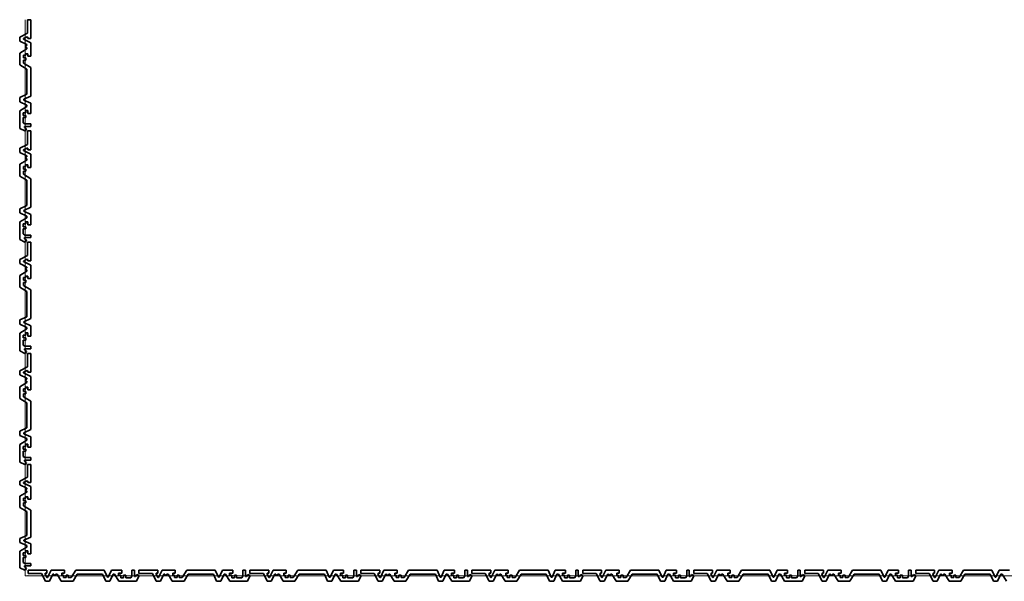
# Model space of a CAD drawing. Header units: metres. Extents: x -177922 to 5550634, y -507967 to 368279.
# Tile 32 of 125: x 3676188 to 3679741, y -83084 to -81058. Entities that reach past the tile are written whole.
import ezdxf

# ---------------------------------------------------------------- set-up
doc = ezdxf.new("R2010")
doc.units = ezdxf.units.M
doc.header["$LTSCALE"] = 0.05
doc.header["$PDSIZE"] = 0.8
doc.layers.add('A_1_Fassaden', color=7, linetype='Continuous')

msp = doc.modelspace()

# ---------------------------------------------------------------- linework, layer by layer
at = {"layer": 'A_1_Fassaden', "color": 45, "linetype": 'Continuous', "lineweight": 18}
for p, q in [((3676208.496, -81458.881), (3676208.496, -81057.619)), ((3676208.496, -81458.881), (3676208.496, -81057.619)), ((3676208.496, -81860.142), (3676208.496, -81458.881)), ((3676208.496, -81860.142), (3676208.496, -81458.881)), ((3676208.496, -82261.403), (3676208.496, -81860.142)), ((3676208.496, -82261.403), (3676208.496, -81860.142)), ((3676208.496, -82662.664), (3676208.496, -82261.403)), ((3676208.496, -82662.664), (3676208.496, -82261.403)), ((3676208.496, -83063.926), (3676208.496, -82662.664)), ((3676208.496, -83063.926), (3676208.496, -82662.664)), ((3676218.496, -83063.926), (3676208.496, -83063.926)), ((3676218.496, -83063.926), (3676208.496, -83063.926)), ((3676618.86, -83063.926), (3676218.496, -83063.926)), ((3676618.86, -83063.926), (3676218.496, -83063.926)), ((3677019.224, -83063.926), (3676618.86, -83063.926)), ((3677019.224, -83063.926), (3676618.86, -83063.926)), ((3677419.587, -83063.926), (3677019.224, -83063.926)), ((3677419.587, -83063.926), (3677019.224, -83063.926)), ((3677819.951, -83063.926), (3677419.587, -83063.926)), ((3677819.951, -83063.926), (3677419.587, -83063.926)), ((3678220.315, -83063.926), (3677819.951, -83063.926)), ((3678220.315, -83063.926), (3677819.951, -83063.926)), ((3678620.678, -83063.926), (3678220.315, -83063.926)), ((3678620.678, -83063.926), (3678220.315, -83063.926)), ((3679021.042, -83063.926), (3678620.678, -83063.926)), ((3679021.042, -83063.926), (3678620.678, -83063.926)), ((3679421.405, -83063.926), (3679021.042, -83063.926)), ((3679421.405, -83063.926), (3679021.042, -83063.926)), ((3679821.769, -83063.926), (3679421.405, -83063.926)), ((3679821.769, -83063.926), (3679421.405, -83063.926))]:
    msp.add_line(p, q, dxfattribs=at)
at = {"layer": 'A_1_Fassaden', "color": 7, "linetype": 'Continuous', "lineweight": 35}
for p, q in [((3676216.831, -81057.619), (3676216.831, -81106.127)), ((3676228.496, -81057.619), (3676216.831, -81057.619)), ((3676228.496, -81057.619), (3676228.496, -81125.679)), ((3676216.831, -81106.127), (3676188.496, -81120.284)), ((3676188.496, -81120.284), (3676188.496, -81134.975)), ((3676188.496, -81134.975), (3676213.807, -81147.62)), ((3676215.664, -81119.409), (3676202.392, -81126.04)), ((3676202.392, -81126.04), (3676202.392, -81128.041)), ((3676202.392, -81128.041), (3676228.496, -81141.084)), ((3676215.664, -81119.409), (3676217.591, -81120.214)), ((3676217.591, -81120.214), (3676217.591, -81125.679)), ((3676228.496, -81125.679), (3676217.591, -81125.679)), ((3676228.496, -81141.084), (3676228.496, -81189.052)), ((3676213.807, -81162.755), (3676188.496, -81178.126)), ((3676213.807, -81150.698), (3676209.666, -81152.473)), ((3676209.666, -81152.473), (3676209.666, -81156.424)), ((3676209.666, -81156.424), (3676213.807, -81158.2)), ((3676213.807, -81147.62), (3676213.807, -81150.698)), ((3676213.807, -81158.2), (3676213.807, -81162.755)), ((3676188.496, -81178.126), (3676188.496, -81220.495)), ((3676202.179, -81185.609), (3676202.179, -81195.394)), ((3676210.952, -81185.609), (3676202.179, -81185.609)), ((3676210.952, -81195.394), (3676202.179, -81195.394)), ((3676202.179, -81203.284), (3676202.179, -81214.287)), ((3676210.952, -81203.284), (3676202.179, -81203.284)), ((3676210.952, -81180.226), (3676210.952, -81185.609)), ((3676218.296, -81180.226), (3676210.952, -81180.226)), ((3676210.952, -81195.394), (3676210.952, -81203.284)), ((3676218.296, -81180.226), (3676218.296, -81189.052)), ((3676228.496, -81189.052), (3676218.296, -81189.052)), ((3676188.496, -81220.495), (3676213.807, -81235.866)), ((3676202.179, -81214.287), (3676228.496, -81230.269)), ((3676213.807, -81235.866), (3676213.807, -81326.848)), ((3676228.496, -81230.269), (3676228.496, -81332.987)), ((3676213.807, -81326.848), (3676188.496, -81338.561)), ((3676188.496, -81338.561), (3676188.496, -81353.726)), ((3676188.496, -81353.726), (3676213.807, -81365.439)), ((3676228.496, -81332.987), (3676203.186, -81344.701)), ((3676203.186, -81344.701), (3676203.186, -81347.589)), ((3676203.186, -81347.589), (3676228.496, -81359.302)), ((3676213.807, -81370.751), (3676188.496, -81385.949)), ((3676188.496, -81385.949), (3676188.496, -81449.952)), ((3676211.003, -81385.318), (3676211.003, -81393.194)), ((3676217.871, -81385.318), (3676211.003, -81385.318)), ((3676213.807, -81365.439), (3676213.807, -81370.751)), ((3676217.871, -81385.318), (3676217.871, -81396.49)), ((3676228.496, -81359.302), (3676228.496, -81396.49)), ((3676201.361, -81393.194), (3676201.361, -81403.251)), ((3676211.003, -81393.194), (3676201.361, -81393.194)), ((3676211.003, -81403.251), (3676201.361, -81403.251)), ((3676201.361, -81410.91), (3676201.361, -81429.244)), ((3676211.003, -81410.91), (3676201.361, -81410.91)), ((3676211.003, -81403.251), (3676211.003, -81410.91)), ((3676228.496, -81396.49), (3676217.871, -81396.49)), ((3676188.496, -81449.952), (3676206.478, -81458.881)), ((3676201.361, -81429.244), (3676206.718, -81433.302)), ((3676205.805, -81442.619), (3676205.805, -81446.528)), ((3676228.496, -81442.619), (3676205.805, -81442.619)), ((3676205.805, -81446.528), (3676213.476, -81451.171)), ((3676209.538, -81458.881), (3676206.478, -81458.881)), ((3676228.496, -81433.302), (3676206.718, -81433.302)), ((3676213.476, -81451.171), (3676209.538, -81458.881)), ((3676216.831, -81458.881), (3676216.831, -81507.388)), ((3676228.496, -81458.881), (3676216.831, -81458.881)), ((3676228.496, -81433.302), (3676228.496, -81442.619)), ((3676228.496, -81458.881), (3676228.496, -81526.94)), ((3676216.831, -81507.388), (3676188.496, -81521.545)), ((3676188.496, -81521.545), (3676188.496, -81536.236)), ((3676215.664, -81520.67), (3676202.392, -81527.302)), ((3676202.392, -81527.302), (3676202.392, -81529.302)), ((3676202.392, -81529.302), (3676228.496, -81542.345)), ((3676215.664, -81520.67), (3676217.591, -81521.475)), ((3676217.591, -81521.475), (3676217.591, -81526.94)), ((3676228.496, -81526.94), (3676217.591, -81526.94)), ((3676188.496, -81536.236), (3676213.807, -81548.882)), ((3676213.807, -81564.016), (3676188.496, -81579.387)), ((3676213.807, -81551.959), (3676209.666, -81553.734)), ((3676209.666, -81553.734), (3676209.666, -81557.685)), ((3676209.666, -81557.685), (3676213.807, -81559.461)), ((3676213.807, -81548.882), (3676213.807, -81551.959)), ((3676213.807, -81559.461), (3676213.807, -81564.016)), ((3676228.496, -81542.345), (3676228.496, -81590.313)), ((3676188.496, -81579.387), (3676188.496, -81621.756)), ((3676202.179, -81586.87), (3676202.179, -81596.656)), ((3676210.952, -81586.87), (3676202.179, -81586.87)), ((3676210.952, -81596.656), (3676202.179, -81596.656)), ((3676210.952, -81581.487), (3676210.952, -81586.87)), ((3676218.296, -81581.487), (3676210.952, -81581.487)), ((3676210.952, -81596.656), (3676210.952, -81604.545)), ((3676218.296, -81581.487), (3676218.296, -81590.313)), ((3676228.496, -81590.313), (3676218.296, -81590.313)), ((3676188.496, -81621.756), (3676213.807, -81637.127)), ((3676202.179, -81604.545), (3676202.179, -81615.548)), ((3676210.952, -81604.545), (3676202.179, -81604.545)), ((3676202.179, -81615.548), (3676228.496, -81631.53)), ((3676213.807, -81637.127), (3676213.807, -81728.109)), ((3676228.496, -81631.53), (3676228.496, -81734.249)), ((3676213.807, -81728.109), (3676188.496, -81739.822)), ((3676188.496, -81739.822), (3676188.496, -81754.987)), ((3676228.496, -81734.249), (3676203.186, -81745.962)), ((3676188.496, -81754.987), (3676213.807, -81766.7)), ((3676213.807, -81772.013), (3676188.496, -81787.211)), ((3676203.186, -81745.962), (3676203.186, -81748.85)), ((3676203.186, -81748.85), (3676228.496, -81760.564)), ((3676213.807, -81766.7), (3676213.807, -81772.013)), ((3676228.496, -81760.564), (3676228.496, -81797.751)), ((3676188.496, -81787.211), (3676188.496, -81851.213)), ((3676201.361, -81794.455), (3676201.361, -81804.513)), ((3676211.003, -81794.455), (3676201.361, -81794.455)), ((3676211.003, -81804.513), (3676201.361, -81804.513)), ((3676201.361, -81812.171), (3676201.361, -81830.506)), ((3676211.003, -81812.171), (3676201.361, -81812.171)), ((3676211.003, -81786.579), (3676211.003, -81794.455)), ((3676217.871, -81786.579), (3676211.003, -81786.579)), ((3676211.003, -81804.513), (3676211.003, -81812.171)), ((3676217.871, -81786.579), (3676217.871, -81797.751)), ((3676228.496, -81797.751), (3676217.871, -81797.751)), ((3676188.496, -81851.213), (3676206.478, -81860.142)), ((3676201.361, -81830.506), (3676206.718, -81834.564)), ((3676205.805, -81843.881), (3676205.805, -81847.789)), ((3676228.496, -81843.881), (3676205.805, -81843.881)), ((3676205.805, -81847.789), (3676213.476, -81852.433)), ((3676228.496, -81834.564), (3676206.718, -81834.564)), ((3676228.496, -81834.564), (3676228.496, -81843.881)), ((3676209.538, -81860.142), (3676206.478, -81860.142)), ((3676213.476, -81852.433), (3676209.538, -81860.142)), ((3676216.831, -81860.142), (3676216.831, -81908.65)), ((3676228.496, -81860.142), (3676216.831, -81860.142)), ((3676228.496, -81860.142), (3676228.496, -81928.202)), ((3676216.831, -81908.65), (3676188.496, -81922.806)), ((3676188.496, -81922.806), (3676188.496, -81937.497)), ((3676215.664, -81921.932), (3676202.392, -81928.563)), ((3676215.664, -81921.932), (3676217.591, -81922.736)), ((3676217.591, -81922.736), (3676217.591, -81928.202)), ((3676188.496, -81937.497), (3676213.807, -81950.143)), ((3676202.392, -81928.563), (3676202.392, -81930.564)), ((3676202.392, -81930.564), (3676228.496, -81943.606)), ((3676213.807, -81953.22), (3676209.666, -81954.996)), ((3676209.666, -81954.996), (3676209.666, -81958.947)), ((3676213.807, -81950.143), (3676213.807, -81953.22)), ((3676228.496, -81928.202), (3676217.591, -81928.202)), ((3676228.496, -81943.606), (3676228.496, -81991.575)), ((3676213.807, -81965.278), (3676188.496, -81980.648)), ((3676188.496, -81980.648), (3676188.496, -82023.017)), ((3676202.179, -81988.131), (3676202.179, -81997.917)), ((3676210.952, -81988.131), (3676202.179, -81988.131)), ((3676209.666, -81958.947), (3676213.807, -81960.722)), ((3676210.952, -81982.748), (3676210.952, -81988.131)), ((3676218.296, -81982.748), (3676210.952, -81982.748)), ((3676213.807, -81960.722), (3676213.807, -81965.278)), ((3676218.296, -81982.748), (3676218.296, -81991.575)), ((3676228.496, -81991.575), (3676218.296, -81991.575)), ((3676188.496, -82023.017), (3676213.807, -82038.388)), ((3676210.952, -81997.917), (3676202.179, -81997.917)), ((3676202.179, -82005.806), (3676202.179, -82016.81)), ((3676210.952, -82005.806), (3676202.179, -82005.806)), ((3676202.179, -82016.81), (3676228.496, -82032.792)), ((3676210.952, -81997.917), (3676210.952, -82005.806)), ((3676213.807, -82038.388), (3676213.807, -82129.37)), ((3676228.496, -82032.792), (3676228.496, -82135.51)), ((3676213.807, -82129.37), (3676188.496, -82141.084)), ((3676228.496, -82135.51), (3676203.186, -82147.223)), ((3676188.496, -82141.084), (3676188.496, -82156.248)), ((3676188.496, -82156.248), (3676213.807, -82167.962)), ((3676203.186, -82147.223), (3676203.186, -82150.111)), ((3676203.186, -82150.111), (3676228.496, -82161.825)), ((3676213.807, -82167.962), (3676213.807, -82173.274)), ((3676228.496, -82161.825), (3676228.496, -82199.012)), ((3676213.807, -82173.274), (3676188.496, -82188.472)), ((3676188.496, -82188.472), (3676188.496, -82252.475)), ((3676201.361, -82195.717), (3676201.361, -82205.774)), ((3676211.003, -82195.717), (3676201.361, -82195.717)), ((3676211.003, -82205.774), (3676201.361, -82205.774)), ((3676211.003, -82187.84), (3676211.003, -82195.717)), ((3676217.871, -82187.84), (3676211.003, -82187.84)), ((3676211.003, -82205.774), (3676211.003, -82213.432)), ((3676217.871, -82187.84), (3676217.871, -82199.012)), ((3676228.496, -82199.012), (3676217.871, -82199.012)), ((3676201.361, -82213.432), (3676201.361, -82231.767)), ((3676211.003, -82213.432), (3676201.361, -82213.432)), ((3676201.361, -82231.767), (3676206.718, -82235.825)), ((3676228.496, -82235.825), (3676206.718, -82235.825)), ((3676228.496, -82235.825), (3676228.496, -82245.142)), ((3676188.496, -82252.475), (3676206.478, -82261.403)), ((3676205.805, -82245.142), (3676205.805, -82249.05)), ((3676228.496, -82245.142), (3676205.805, -82245.142)), ((3676205.805, -82249.05), (3676213.476, -82253.694)), ((3676209.538, -82261.403), (3676206.478, -82261.403)), ((3676213.476, -82253.694), (3676209.538, -82261.403)), ((3676216.831, -82261.403), (3676216.831, -82309.911)), ((3676228.496, -82261.403), (3676216.831, -82261.403)), ((3676228.496, -82261.403), (3676228.496, -82329.463)), ((3676216.831, -82309.911), (3676188.496, -82324.068)), ((3676188.496, -82324.068), (3676188.496, -82338.758)), ((3676188.496, -82338.758), (3676213.807, -82351.404)), ((3676215.664, -82323.193), (3676202.392, -82329.824)), ((3676202.392, -82329.824), (3676202.392, -82331.825)), ((3676202.392, -82331.825), (3676228.496, -82344.868)), ((3676215.664, -82323.193), (3676217.591, -82323.997)), ((3676217.591, -82323.997), (3676217.591, -82329.463)), ((3676228.496, -82329.463), (3676217.591, -82329.463)), ((3676228.496, -82344.868), (3676228.496, -82392.836)), ((3676213.807, -82366.539), (3676188.496, -82381.909)), ((3676188.496, -82381.909), (3676188.496, -82424.279)), ((3676213.807, -82354.481), (3676209.666, -82356.257)), ((3676209.666, -82356.257), (3676209.666, -82360.208)), ((3676209.666, -82360.208), (3676213.807, -82361.983)), ((3676210.952, -82384.01), (3676210.952, -82389.393)), ((3676218.296, -82384.01), (3676210.952, -82384.01)), ((3676213.807, -82351.404), (3676213.807, -82354.481)), ((3676213.807, -82361.983), (3676213.807, -82366.539)), ((3676218.296, -82384.01), (3676218.296, -82392.836)), ((3676202.179, -82389.393), (3676202.179, -82399.178)), ((3676210.952, -82389.393), (3676202.179, -82389.393)), ((3676210.952, -82399.178), (3676202.179, -82399.178)), ((3676202.179, -82407.068), (3676202.179, -82418.071)), ((3676210.952, -82407.068), (3676202.179, -82407.068)), ((3676202.179, -82418.071), (3676228.496, -82434.053)), ((3676210.952, -82399.178), (3676210.952, -82407.068)), ((3676228.496, -82392.836), (3676218.296, -82392.836)), ((3676188.496, -82424.279), (3676213.807, -82439.649)), ((3676213.807, -82439.649), (3676213.807, -82530.631)), ((3676228.496, -82434.053), (3676228.496, -82536.771)), ((3676213.807, -82530.631), (3676188.496, -82542.345)), ((3676188.496, -82542.345), (3676188.496, -82557.51)), ((3676188.496, -82557.51), (3676213.807, -82569.223)), ((3676228.496, -82536.771), (3676203.186, -82548.485)), ((3676203.186, -82548.485), (3676203.186, -82551.373)), ((3676203.186, -82551.373), (3676228.496, -82563.086)), ((3676213.807, -82574.535), (3676188.496, -82589.733)), ((3676188.496, -82589.733), (3676188.496, -82653.736)), ((3676201.361, -82596.978), (3676201.361, -82607.035)), ((3676211.003, -82596.978), (3676201.361, -82596.978)), ((3676211.003, -82589.101), (3676211.003, -82596.978)), ((3676217.871, -82589.101), (3676211.003, -82589.101)), ((3676213.807, -82569.223), (3676213.807, -82574.535)), ((3676217.871, -82589.101), (3676217.871, -82600.274)), ((3676228.496, -82563.086), (3676228.496, -82600.274)), ((3676211.003, -82607.035), (3676201.361, -82607.035)), ((3676201.361, -82614.694), (3676201.361, -82633.028)), ((3676211.003, -82614.694), (3676201.361, -82614.694)), ((3676201.361, -82633.028), (3676206.718, -82637.086)), ((3676211.003, -82607.035), (3676211.003, -82614.694)), ((3676228.496, -82600.274), (3676217.871, -82600.274)), ((3676188.496, -82653.736), (3676206.478, -82662.664)), ((3676205.805, -82646.403), (3676205.805, -82650.312)), ((3676228.496, -82646.403), (3676205.805, -82646.403)), ((3676205.805, -82650.312), (3676213.476, -82654.955)), ((3676209.538, -82662.664), (3676206.478, -82662.664)), ((3676228.496, -82637.086), (3676206.718, -82637.086)), ((3676213.476, -82654.955), (3676209.538, -82662.664)), ((3676216.831, -82662.664), (3676216.831, -82708.754)), ((3676228.496, -82662.664), (3676216.831, -82662.664)), ((3676228.496, -82637.086), (3676228.496, -82646.403)), ((3676228.496, -82662.664), (3676228.496, -82727.332)), ((3676216.831, -82708.754), (3676188.496, -82722.206)), ((3676188.496, -82722.206), (3676188.496, -82736.164)), ((3676188.496, -82736.164), (3676213.807, -82748.18)), ((3676215.664, -82721.375), (3676202.392, -82727.675)), ((3676202.392, -82727.675), (3676202.392, -82729.576)), ((3676202.392, -82729.576), (3676228.496, -82741.969)), ((3676215.664, -82721.375), (3676217.591, -82722.139)), ((3676217.591, -82722.139), (3676217.591, -82727.332)), ((3676228.496, -82727.332), (3676217.591, -82727.332)), ((3676213.807, -82762.56), (3676188.496, -82777.164)), ((3676213.807, -82751.104), (3676209.666, -82752.79)), ((3676209.666, -82752.79), (3676209.666, -82756.545)), ((3676209.666, -82756.545), (3676213.807, -82758.231)), ((3676213.807, -82748.18), (3676213.807, -82751.104)), ((3676213.807, -82758.231), (3676213.807, -82762.56)), ((3676228.496, -82741.969), (3676228.496, -82787.546)), ((3676188.496, -82777.164), (3676188.496, -82817.422)), ((3676202.179, -82784.275), (3676202.179, -82793.572)), ((3676210.952, -82784.275), (3676202.179, -82784.275)), ((3676210.952, -82793.572), (3676202.179, -82793.572)), ((3676202.179, -82801.069), (3676202.179, -82811.523)), ((3676210.952, -82801.069), (3676202.179, -82801.069)), ((3676210.952, -82779.16), (3676210.952, -82784.275)), ((3676218.296, -82779.16), (3676210.952, -82779.16)), ((3676210.952, -82793.572), (3676210.952, -82801.069)), ((3676218.296, -82779.16), (3676218.296, -82787.546)), ((3676228.496, -82787.546), (3676218.296, -82787.546)), ((3676188.496, -82817.422), (3676213.807, -82832.026)), ((3676202.179, -82811.523), (3676228.496, -82826.709)), ((3676213.807, -82832.026), (3676213.807, -82918.474)), ((3676228.496, -82826.709), (3676228.496, -82924.307)), ((3676213.807, -82918.474), (3676188.496, -82929.603)), ((3676188.496, -82929.603), (3676188.496, -82944.012)), ((3676188.496, -82944.012), (3676213.807, -82955.142)), ((3676228.496, -82924.307), (3676203.186, -82935.437)), ((3676203.186, -82935.437), (3676203.186, -82938.181)), ((3676203.186, -82938.181), (3676228.496, -82949.311)), ((3676228.496, -82949.311), (3676228.496, -82984.645)), ((3676213.807, -82960.189), (3676188.496, -82974.63)), ((3676188.496, -82974.63), (3676188.496, -83035.442)), ((3676201.361, -82981.513), (3676201.361, -82991.069)), ((3676211.003, -82981.513), (3676201.361, -82981.513)), ((3676211.003, -82974.029), (3676211.003, -82981.513)), ((3676217.871, -82974.029), (3676211.003, -82974.029)), ((3676213.807, -82955.142), (3676213.807, -82960.189)), ((3676217.871, -82974.029), (3676217.871, -82984.645)), ((3676228.496, -82984.645), (3676217.871, -82984.645)), ((3676211.003, -82991.069), (3676201.361, -82991.069)), ((3676201.361, -82998.346), (3676201.361, -83015.767)), ((3676211.003, -82998.346), (3676201.361, -82998.346)), ((3676201.361, -83015.767), (3676206.718, -83019.622)), ((3676228.496, -83019.622), (3676206.718, -83019.622)), ((3676211.003, -82991.069), (3676211.003, -82998.346)), ((3676228.496, -83019.622), (3676228.496, -83028.475)), ((3676188.496, -83035.442), (3676206.478, -83043.926)), ((3676205.805, -83028.475), (3676205.805, -83032.189)), ((3676228.496, -83028.475), (3676205.805, -83028.475)), ((3676205.805, -83032.189), (3676213.476, -83036.601)), ((3676209.538, -83043.926), (3676206.478, -83043.926)), ((3676213.476, -83036.601), (3676209.538, -83043.926)), ((3676218.496, -83043.926), (3676218.496, -83055.591)), ((3676286.404, -83043.926), (3676218.496, -83043.926)), ((3676266.895, -83055.591), (3676218.496, -83055.591)), ((3676266.895, -83055.591), (3676281.021, -83083.926)), ((3676280.951, -83054.831), (3676280.148, -83056.758)), ((3676280.148, -83056.758), (3676286.764, -83070.03)), ((3676286.404, -83054.831), (3676280.951, -83054.831)), ((3676286.404, -83043.926), (3676286.404, -83054.831)), ((3676301.774, -83043.926), (3676288.761, -83070.03)), ((3676308.296, -83058.615), (3676295.679, -83083.926)), ((3676349.635, -83043.926), (3676301.774, -83043.926)), ((3676311.366, -83058.615), (3676308.296, -83058.615)), ((3676311.366, -83058.615), (3676313.138, -83062.757)), ((3676318.852, -83058.615), (3676317.08, -83062.757)), ((3676323.397, -83058.615), (3676318.852, -83058.615)), ((3676323.397, -83058.615), (3676338.733, -83083.926)), ((3676340.829, -83054.126), (3676340.829, -83061.47)), ((3676349.635, -83054.126), (3676340.829, -83054.126)), ((3676349.635, -83043.926), (3676349.635, -83054.126)), ((3676390.76, -83043.926), (3676374.814, -83070.243)), ((3676396.344, -83058.615), (3676381.008, -83083.926)), ((3676493.248, -83043.926), (3676390.76, -83043.926)), ((3676487.122, -83058.615), (3676396.344, -83058.615)), ((3676487.122, -83058.615), (3676498.81, -83083.926)), ((3676493.248, -83043.926), (3676504.936, -83069.236)), ((3676519.504, -83043.926), (3676507.817, -83069.236)), ((3676525.628, -83058.615), (3676513.94, -83083.926)), ((3676556.609, -83043.926), (3676519.504, -83043.926)), ((3676530.928, -83058.615), (3676525.628, -83058.615)), ((3676530.928, -83058.615), (3676546.092, -83083.926)), ((3676545.462, -83054.551), (3676545.462, -83061.419)), ((3676556.609, -83054.551), (3676545.462, -83054.551)), ((3676556.609, -83043.926), (3676556.609, -83054.551)), ((3676593.339, -83043.926), (3676593.339, -83065.704)), ((3676602.635, -83043.926), (3676593.339, -83043.926)), ((3676602.635, -83043.926), (3676602.635, -83066.617)), ((3676611.168, -83058.946), (3676606.535, -83066.617)), ((3676611.168, -83058.946), (3676618.86, -83062.884)), ((3676618.86, -83043.926), (3676618.86, -83055.591)), ((3676686.767, -83043.926), (3676618.86, -83043.926)), ((3676667.259, -83055.591), (3676618.86, -83055.591)), ((3676667.259, -83055.591), (3676681.384, -83083.926)), ((3676681.314, -83054.831), (3676680.512, -83056.758)), ((3676680.512, -83056.758), (3676687.128, -83070.03)), ((3676686.767, -83054.831), (3676681.314, -83054.831)), ((3676686.767, -83043.926), (3676686.767, -83054.831)), ((3676702.138, -83043.926), (3676689.124, -83070.03)), ((3676708.66, -83058.615), (3676696.042, -83083.926)), ((3676749.999, -83043.926), (3676702.138, -83043.926)), ((3676711.73, -83058.615), (3676708.66, -83058.615)), ((3676711.73, -83058.615), (3676713.501, -83062.757)), ((3676719.215, -83058.615), (3676717.444, -83062.757)), ((3676723.76, -83058.615), (3676719.215, -83058.615)), ((3676723.76, -83058.615), (3676739.097, -83083.926)), ((3676741.192, -83054.126), (3676741.192, -83061.47)), ((3676749.999, -83054.126), (3676741.192, -83054.126)), ((3676749.999, -83043.926), (3676749.999, -83054.126)), ((3676791.124, -83043.926), (3676775.177, -83070.243)), ((3676796.707, -83058.615), (3676781.371, -83083.926)), ((3676893.612, -83043.926), (3676791.124, -83043.926)), ((3676887.486, -83058.615), (3676796.707, -83058.615)), ((3676887.486, -83058.615), (3676899.173, -83083.926)), ((3676893.612, -83043.926), (3676905.299, -83069.236)), ((3676919.868, -83043.926), (3676908.181, -83069.236)), ((3676925.991, -83058.615), (3676914.304, -83083.926)), ((3676956.972, -83043.926), (3676919.868, -83043.926)), ((3676931.291, -83058.615), (3676925.991, -83058.615)), ((3676931.291, -83058.615), (3676946.455, -83083.926)), ((3676945.825, -83054.551), (3676945.825, -83061.419)), ((3676956.972, -83054.551), (3676945.825, -83054.551)), ((3676956.972, -83043.926), (3676956.972, -83054.551)), ((3676993.703, -83043.926), (3676993.703, -83065.704)), ((3677002.999, -83043.926), (3676993.703, -83043.926)), ((3677002.999, -83043.926), (3677002.999, -83066.617)), ((3677011.532, -83058.946), (3677006.898, -83066.617)), ((3677011.532, -83058.946), (3677019.224, -83062.884)), ((3677019.224, -83043.926), (3677019.224, -83055.591)), ((3677087.131, -83043.926), (3677019.224, -83043.926)), ((3677067.623, -83055.591), (3677019.224, -83055.591)), ((3677067.623, -83055.591), (3677081.748, -83083.926)), ((3677081.678, -83054.831), (3677080.875, -83056.758)), ((3677080.875, -83056.758), (3677087.492, -83070.03)), ((3677087.131, -83054.831), (3677081.678, -83054.831)), ((3677087.131, -83043.926), (3677087.131, -83054.831)), ((3677102.501, -83043.926), (3677089.488, -83070.03)), ((3677109.023, -83058.615), (3677096.406, -83083.926)), ((3677150.362, -83043.926), (3677102.501, -83043.926)), ((3677112.094, -83058.615), (3677109.023, -83058.615)), ((3677112.094, -83058.615), (3677113.865, -83062.757)), ((3677119.579, -83058.615), (3677117.807, -83062.757)), ((3677124.124, -83058.615), (3677119.579, -83058.615)), ((3677124.124, -83058.615), (3677139.46, -83083.926)), ((3677141.556, -83054.126), (3677141.556, -83061.47)), ((3677150.362, -83054.126), (3677141.556, -83054.126)), ((3677150.362, -83043.926), (3677150.362, -83054.126)), ((3677191.487, -83043.926), (3677175.541, -83070.243)), ((3677197.071, -83058.615), (3677181.735, -83083.926)), ((3677293.976, -83043.926), (3677191.487, -83043.926)), ((3677287.85, -83058.615), (3677197.071, -83058.615)), ((3677287.85, -83058.615), (3677299.537, -83083.926)), ((3677293.976, -83043.926), (3677305.663, -83069.236)), ((3677320.232, -83043.926), (3677308.545, -83069.236)), ((3677326.355, -83058.615), (3677314.668, -83083.926)), ((3677357.336, -83043.926), (3677320.232, -83043.926)), ((3677331.655, -83058.615), (3677326.355, -83058.615)), ((3677331.655, -83058.615), (3677346.819, -83083.926)), ((3677346.189, -83054.551), (3677346.189, -83061.419)), ((3677357.336, -83054.551), (3677346.189, -83054.551)), ((3677357.336, -83043.926), (3677357.336, -83054.551)), ((3677394.066, -83043.926), (3677394.066, -83065.704)), ((3677403.362, -83043.926), (3677394.066, -83043.926)), ((3677403.362, -83043.926), (3677403.362, -83066.617)), ((3677411.895, -83058.946), (3677407.262, -83066.617)), ((3677411.895, -83058.946), (3677419.587, -83062.884)), ((3677419.587, -83043.926), (3677419.587, -83055.591)), ((3677487.495, -83043.926), (3677419.587, -83043.926)), ((3677467.986, -83055.591), (3677419.587, -83055.591)), ((3677467.986, -83055.591), (3677482.111, -83083.926)), ((3677482.041, -83054.831), (3677481.239, -83056.758)), ((3677481.239, -83056.758), (3677487.855, -83070.03)), ((3677487.495, -83054.831), (3677482.041, -83054.831)), ((3677487.495, -83043.926), (3677487.495, -83054.831)), ((3677502.865, -83043.926), (3677489.852, -83070.03)), ((3677509.387, -83058.615), (3677496.769, -83083.926)), ((3677550.726, -83043.926), (3677502.865, -83043.926)), ((3677512.457, -83058.615), (3677509.387, -83058.615)), ((3677512.457, -83058.615), (3677514.229, -83062.757)), ((3677519.942, -83058.615), (3677518.171, -83062.757)), ((3677524.488, -83058.615), (3677519.942, -83058.615)), ((3677524.488, -83058.615), (3677539.824, -83083.926)), ((3677541.919, -83054.126), (3677541.919, -83061.47)), ((3677550.726, -83054.126), (3677541.919, -83054.126)), ((3677550.726, -83043.926), (3677550.726, -83054.126)), ((3677591.851, -83043.926), (3677575.904, -83070.243)), ((3677597.435, -83058.615), (3677582.098, -83083.926)), ((3677694.339, -83043.926), (3677591.851, -83043.926)), ((3677688.213, -83058.615), (3677597.435, -83058.615)), ((3677688.213, -83058.615), (3677699.9, -83083.926)), ((3677694.339, -83043.926), (3677706.027, -83069.236)), ((3677720.595, -83043.926), (3677708.908, -83069.236)), ((3677726.718, -83058.615), (3677715.031, -83083.926)), ((3677757.7, -83043.926), (3677720.595, -83043.926)), ((3677732.019, -83058.615), (3677726.718, -83058.615)), ((3677732.019, -83058.615), (3677747.183, -83083.926)), ((3677746.552, -83054.551), (3677746.552, -83061.419)), ((3677757.7, -83054.551), (3677746.552, -83054.551)), ((3677757.7, -83043.926), (3677757.7, -83054.551)), ((3677794.43, -83043.926), (3677794.43, -83065.704)), ((3677803.726, -83043.926), (3677794.43, -83043.926)), ((3677803.726, -83043.926), (3677803.726, -83066.617)), ((3677812.259, -83058.946), (3677807.626, -83066.617)), ((3677812.259, -83058.946), (3677819.951, -83062.884)), ((3677819.951, -83043.926), (3677819.951, -83055.591)), ((3677887.858, -83043.926), (3677819.951, -83043.926)), ((3677868.35, -83055.591), (3677819.951, -83055.591)), ((3677868.35, -83055.591), (3677882.475, -83083.926)), ((3677882.405, -83054.831), (3677881.603, -83056.758)), ((3677881.603, -83056.758), (3677888.219, -83070.03)), ((3677887.858, -83054.831), (3677882.405, -83054.831)), ((3677887.858, -83043.926), (3677887.858, -83054.831)), ((3677903.229, -83043.926), (3677890.215, -83070.03)), ((3677909.751, -83058.615), (3677897.133, -83083.926)), ((3677951.09, -83043.926), (3677903.229, -83043.926)), ((3677912.821, -83058.615), (3677909.751, -83058.615)), ((3677912.821, -83058.615), (3677914.592, -83062.757)), ((3677920.306, -83058.615), (3677918.535, -83062.757)), ((3677924.851, -83058.615), (3677920.306, -83058.615)), ((3677924.851, -83058.615), (3677940.188, -83083.926)), ((3677942.283, -83054.126), (3677942.283, -83061.47)), ((3677951.09, -83054.126), (3677942.283, -83054.126)), ((3677951.09, -83043.926), (3677951.09, -83054.126)), ((3677992.214, -83043.926), (3677976.268, -83070.243)), ((3677997.798, -83058.615), (3677982.462, -83083.926)), ((3678094.703, -83043.926), (3677992.214, -83043.926)), ((3678088.577, -83058.615), (3677997.798, -83058.615)), ((3678088.577, -83058.615), (3678100.264, -83083.926)), ((3678094.703, -83043.926), (3678106.39, -83069.236)), ((3678120.959, -83043.926), (3678109.272, -83069.236)), ((3678127.082, -83058.615), (3678115.395, -83083.926)), ((3678158.063, -83043.926), (3678120.959, -83043.926)), ((3678132.382, -83058.615), (3678127.082, -83058.615)), ((3678132.382, -83058.615), (3678147.546, -83083.926)), ((3678146.916, -83054.551), (3678146.916, -83061.419)), ((3678158.063, -83054.551), (3678146.916, -83054.551)), ((3678158.063, -83043.926), (3678158.063, -83054.551)), ((3678194.793, -83043.926), (3678194.793, -83065.704)), ((3678204.09, -83043.926), (3678194.793, -83043.926)), ((3678204.09, -83043.926), (3678204.09, -83066.617)), ((3678212.623, -83058.946), (3678207.989, -83066.617)), ((3678212.623, -83058.946), (3678220.315, -83062.884)), ((3678220.315, -83043.926), (3678220.315, -83055.591)), ((3678288.222, -83043.926), (3678220.315, -83043.926)), ((3678268.714, -83055.591), (3678220.315, -83055.591)), ((3678268.714, -83055.591), (3678282.839, -83083.926)), ((3678282.769, -83054.831), (3678281.966, -83056.758)), ((3678281.966, -83056.758), (3678288.583, -83070.03)), ((3678288.222, -83054.831), (3678282.769, -83054.831)), ((3678288.222, -83043.926), (3678288.222, -83054.831)), ((3678303.592, -83043.926), (3678290.579, -83070.03)), ((3678310.114, -83058.615), (3678297.497, -83083.926)), ((3678351.453, -83043.926), (3678303.592, -83043.926)), ((3678313.185, -83058.615), (3678310.114, -83058.615)), ((3678313.185, -83058.615), (3678314.956, -83062.757)), ((3678320.67, -83058.615), (3678318.898, -83062.757)), ((3678325.215, -83058.615), (3678320.67, -83058.615)), ((3678325.215, -83058.615), (3678340.551, -83083.926)), ((3678342.647, -83054.126), (3678342.647, -83061.47)), ((3678351.453, -83054.126), (3678342.647, -83054.126)), ((3678351.453, -83043.926), (3678351.453, -83054.126)), ((3678392.578, -83043.926), (3678376.632, -83070.243)), ((3678398.162, -83058.615), (3678382.826, -83083.926)), ((3678495.067, -83043.926), (3678392.578, -83043.926)), ((3678488.941, -83058.615), (3678398.162, -83058.615)), ((3678488.941, -83058.615), (3678500.628, -83083.926)), ((3678495.067, -83043.926), (3678506.754, -83069.236)), ((3678521.323, -83043.926), (3678509.635, -83069.236)), ((3678527.446, -83058.615), (3678515.759, -83083.926)), ((3678558.427, -83043.926), (3678521.323, -83043.926)), ((3678532.746, -83058.615), (3678527.446, -83058.615)), ((3678532.746, -83058.615), (3678547.91, -83083.926)), ((3678547.28, -83054.551), (3678547.28, -83061.419)), ((3678558.427, -83054.551), (3678547.28, -83054.551)), ((3678558.427, -83043.926), (3678558.427, -83054.551)), ((3678595.157, -83043.926), (3678595.157, -83065.704)), ((3678604.453, -83043.926), (3678595.157, -83043.926)), ((3678604.453, -83043.926), (3678604.453, -83066.617)), ((3678612.986, -83058.946), (3678608.353, -83066.617)), ((3678612.986, -83058.946), (3678620.678, -83062.884)), ((3678620.678, -83043.926), (3678620.678, -83055.591)), ((3678688.586, -83043.926), (3678620.678, -83043.926)), ((3678669.077, -83055.591), (3678620.678, -83055.591)), ((3678669.077, -83055.591), (3678683.202, -83083.926)), ((3678683.132, -83054.831), (3678682.33, -83056.758)), ((3678682.33, -83056.758), (3678688.946, -83070.03)), ((3678688.586, -83054.831), (3678683.132, -83054.831)), ((3678688.586, -83043.926), (3678688.586, -83054.831)), ((3678703.956, -83043.926), (3678690.942, -83070.03)), ((3678710.478, -83058.615), (3678697.86, -83083.926)), ((3678751.817, -83043.926), (3678703.956, -83043.926)), ((3678713.548, -83058.615), (3678710.478, -83058.615)), ((3678713.548, -83058.615), (3678715.32, -83062.757)), ((3678721.033, -83058.615), (3678719.262, -83062.757)), ((3678725.579, -83058.615), (3678721.033, -83058.615)), ((3678725.579, -83058.615), (3678740.915, -83083.926)), ((3678743.01, -83054.126), (3678743.01, -83061.47)), ((3678751.817, -83054.126), (3678743.01, -83054.126)), ((3678751.817, -83043.926), (3678751.817, -83054.126)), ((3678792.942, -83043.926), (3678776.995, -83070.243)), ((3678798.526, -83058.615), (3678783.189, -83083.926)), ((3678895.43, -83043.926), (3678792.942, -83043.926)), ((3678889.304, -83058.615), (3678798.526, -83058.615)), ((3678889.304, -83058.615), (3678900.991, -83083.926)), ((3678895.43, -83043.926), (3678907.117, -83069.236)), ((3678921.686, -83043.926), (3678909.999, -83069.236)), ((3678927.809, -83058.615), (3678916.122, -83083.926)), ((3678958.791, -83043.926), (3678921.686, -83043.926)), ((3678933.11, -83058.615), (3678927.809, -83058.615)), ((3678933.11, -83058.615), (3678948.274, -83083.926)), ((3678947.643, -83054.551), (3678947.643, -83061.419)), ((3678958.791, -83054.551), (3678947.643, -83054.551)), ((3678958.791, -83043.926), (3678958.791, -83054.551)), ((3678995.521, -83043.926), (3678995.521, -83065.704)), ((3679004.817, -83043.926), (3678995.521, -83043.926)), ((3679004.817, -83043.926), (3679004.817, -83066.617)), ((3679013.35, -83058.946), (3679008.716, -83066.617)), ((3679013.35, -83058.946), (3679021.042, -83062.884)), ((3679021.042, -83043.926), (3679021.042, -83055.591)), ((3679088.949, -83043.926), (3679021.042, -83043.926)), ((3679069.441, -83055.591), (3679021.042, -83055.591)), ((3679069.441, -83055.591), (3679083.566, -83083.926)), ((3679083.496, -83054.831), (3679082.693, -83056.758)), ((3679082.693, -83056.758), (3679089.31, -83070.03)), ((3679088.949, -83054.831), (3679083.496, -83054.831)), ((3679088.949, -83043.926), (3679088.949, -83054.831)), ((3679104.319, -83043.926), (3679091.306, -83070.03)), ((3679110.842, -83058.615), (3679098.224, -83083.926)), ((3679152.18, -83043.926), (3679104.319, -83043.926)), ((3679113.912, -83058.615), (3679110.842, -83058.615)), ((3679113.912, -83058.615), (3679115.683, -83062.757)), ((3679121.397, -83058.615), (3679119.626, -83062.757)), ((3679125.942, -83058.615), (3679121.397, -83058.615)), ((3679125.942, -83058.615), (3679141.279, -83083.926)), ((3679143.374, -83054.126), (3679143.374, -83061.47)), ((3679152.18, -83054.126), (3679143.374, -83054.126)), ((3679152.18, -83043.926), (3679152.18, -83054.126)), ((3679193.305, -83043.926), (3679177.359, -83070.243)), ((3679198.889, -83058.615), (3679183.553, -83083.926)), ((3679295.794, -83043.926), (3679193.305, -83043.926)), ((3679289.668, -83058.615), (3679198.889, -83058.615)), ((3679289.668, -83058.615), (3679301.355, -83083.926)), ((3679295.794, -83043.926), (3679307.481, -83069.236)), ((3679322.05, -83043.926), (3679310.363, -83069.236)), ((3679328.173, -83058.615), (3679316.486, -83083.926)), ((3679359.154, -83043.926), (3679322.05, -83043.926)), ((3679333.473, -83058.615), (3679328.173, -83058.615)), ((3679333.473, -83058.615), (3679348.637, -83083.926)), ((3679348.007, -83054.551), (3679348.007, -83061.419)), ((3679359.154, -83054.551), (3679348.007, -83054.551)), ((3679359.154, -83043.926), (3679359.154, -83054.551)), ((3679395.884, -83043.926), (3679395.884, -83065.704)), ((3679405.181, -83043.926), (3679395.884, -83043.926)), ((3679405.181, -83043.926), (3679405.181, -83066.617)), ((3679413.714, -83058.946), (3679409.08, -83066.617)), ((3679413.714, -83058.946), (3679421.405, -83062.884)), ((3679421.405, -83043.926), (3679421.405, -83055.591)), ((3679489.313, -83043.926), (3679421.405, -83043.926)), ((3679469.805, -83055.591), (3679421.405, -83055.591)), ((3679469.805, -83055.591), (3679483.93, -83083.926)), ((3679483.86, -83054.831), (3679483.057, -83056.758)), ((3679483.057, -83056.758), (3679489.674, -83070.03)), ((3679489.313, -83054.831), (3679483.86, -83054.831)), ((3679489.313, -83043.926), (3679489.313, -83054.831)), ((3679504.683, -83043.926), (3679491.67, -83070.03)), ((3679511.205, -83058.615), (3679498.588, -83083.926)), ((3679552.544, -83043.926), (3679504.683, -83043.926)), ((3679514.276, -83058.615), (3679511.205, -83058.615)), ((3679514.276, -83058.615), (3679516.047, -83062.757)), ((3679521.761, -83058.615), (3679519.989, -83062.757)), ((3679526.306, -83058.615), (3679521.761, -83058.615)), ((3679526.306, -83058.615), (3679541.642, -83083.926)), ((3679543.738, -83054.126), (3679543.738, -83061.47)), ((3679552.544, -83054.126), (3679543.738, -83054.126)), ((3679552.544, -83043.926), (3679552.544, -83054.126)), ((3679593.669, -83043.926), (3679577.723, -83070.243)), ((3679599.253, -83058.615), (3679583.917, -83083.926)), ((3679696.158, -83043.926), (3679593.669, -83043.926)), ((3679690.031, -83058.615), (3679599.253, -83058.615)), ((3679690.031, -83058.615), (3679701.719, -83083.926)), ((3679696.158, -83043.926), (3679707.845, -83069.236)), ((3679722.413, -83043.926), (3679710.726, -83069.236)), ((3679728.537, -83058.615), (3679716.849, -83083.926)), ((3679759.518, -83043.926), (3679722.413, -83043.926)), ((3679733.837, -83058.615), (3679728.537, -83058.615)), ((3679733.837, -83058.615), (3679749.001, -83083.926)), ((3676295.679, -83083.926), (3676281.021, -83083.926)), ((3676288.761, -83070.03), (3676286.764, -83070.03)), ((3676317.08, -83062.757), (3676313.138, -83062.757)), ((3676381.008, -83083.926), (3676338.733, -83083.926)), ((3676346.2, -83061.47), (3676340.829, -83061.47)), ((3676346.2, -83061.47), (3676346.2, -83070.243)), ((3676355.963, -83070.243), (3676346.2, -83070.243)), ((3676355.963, -83061.47), (3676355.963, -83070.243)), ((3676363.835, -83061.47), (3676355.963, -83061.47)), ((3676363.835, -83061.47), (3676363.835, -83070.243)), ((3676374.814, -83070.243), (3676363.835, -83070.243)), ((3676513.94, -83083.926), (3676498.81, -83083.926)), ((3676507.817, -83069.236), (3676504.936, -83069.236)), ((3676553.32, -83061.419), (3676545.462, -83061.419)), ((3676609.951, -83083.926), (3676546.092, -83083.926)), ((3676553.32, -83061.419), (3676553.32, -83071.061)), ((3676563.355, -83071.061), (3676553.32, -83071.061)), ((3676563.355, -83061.419), (3676563.355, -83071.061)), ((3676570.996, -83061.419), (3676563.355, -83061.419)), ((3676570.996, -83061.419), (3676570.996, -83071.061)), ((3676589.29, -83071.061), (3676570.996, -83071.061)), ((3676593.339, -83065.704), (3676589.29, -83071.061)), ((3676606.535, -83066.617), (3676602.635, -83066.617)), ((3676618.86, -83065.944), (3676609.951, -83083.926)), ((3676618.86, -83062.884), (3676618.86, -83065.944)), ((3676696.042, -83083.926), (3676681.384, -83083.926)), ((3676689.124, -83070.03), (3676687.128, -83070.03)), ((3676717.444, -83062.757), (3676713.501, -83062.757)), ((3676781.371, -83083.926), (3676739.097, -83083.926)), ((3676746.563, -83061.47), (3676741.192, -83061.47)), ((3676746.563, -83061.47), (3676746.563, -83070.243)), ((3676756.327, -83070.243), (3676746.563, -83070.243)), ((3676756.327, -83061.47), (3676756.327, -83070.243)), ((3676764.199, -83061.47), (3676756.327, -83061.47)), ((3676764.199, -83061.47), (3676764.199, -83070.243)), ((3676775.177, -83070.243), (3676764.199, -83070.243)), ((3676914.304, -83083.926), (3676899.173, -83083.926)), ((3676908.181, -83069.236), (3676905.299, -83069.236)), ((3676953.684, -83061.419), (3676945.825, -83061.419)), ((3677010.315, -83083.926), (3676946.455, -83083.926)), ((3676953.684, -83061.419), (3676953.684, -83071.061)), ((3676963.719, -83071.061), (3676953.684, -83071.061)), ((3676963.719, -83061.419), (3676963.719, -83071.061)), ((3676971.36, -83061.419), (3676963.719, -83061.419)), ((3676971.36, -83061.419), (3676971.36, -83071.061)), ((3676989.654, -83071.061), (3676971.36, -83071.061)), ((3676993.703, -83065.704), (3676989.654, -83071.061)), ((3677006.898, -83066.617), (3677002.999, -83066.617)), ((3677019.224, -83065.944), (3677010.315, -83083.926)), ((3677019.224, -83062.884), (3677019.224, -83065.944)), ((3677096.406, -83083.926), (3677081.748, -83083.926)), ((3677089.488, -83070.03), (3677087.492, -83070.03)), ((3677117.807, -83062.757), (3677113.865, -83062.757)), ((3677181.735, -83083.926), (3677139.46, -83083.926)), ((3677146.927, -83061.47), (3677141.556, -83061.47)), ((3677146.927, -83061.47), (3677146.927, -83070.243)), ((3677156.69, -83070.243), (3677146.927, -83070.243)), ((3677156.69, -83061.47), (3677156.69, -83070.243)), ((3677164.562, -83061.47), (3677156.69, -83061.47)), ((3677164.562, -83061.47), (3677164.562, -83070.243)), ((3677175.541, -83070.243), (3677164.562, -83070.243)), ((3677314.668, -83083.926), (3677299.537, -83083.926)), ((3677308.545, -83069.236), (3677305.663, -83069.236)), ((3677354.048, -83061.419), (3677346.189, -83061.419)), ((3677410.679, -83083.926), (3677346.819, -83083.926)), ((3677354.048, -83061.419), (3677354.048, -83071.061)), ((3677364.083, -83071.061), (3677354.048, -83071.061)), ((3677364.083, -83061.419), (3677364.083, -83071.061)), ((3677371.724, -83061.419), (3677364.083, -83061.419)), ((3677371.724, -83061.419), (3677371.724, -83071.061)), ((3677390.017, -83071.061), (3677371.724, -83071.061)), ((3677394.066, -83065.704), (3677390.017, -83071.061)), ((3677407.262, -83066.617), (3677403.362, -83066.617)), ((3677419.587, -83065.944), (3677410.679, -83083.926)), ((3677419.587, -83062.884), (3677419.587, -83065.944)), ((3677496.769, -83083.926), (3677482.111, -83083.926)), ((3677489.852, -83070.03), (3677487.855, -83070.03)), ((3677518.171, -83062.757), (3677514.229, -83062.757)), ((3677582.098, -83083.926), (3677539.824, -83083.926)), ((3677547.29, -83061.47), (3677541.919, -83061.47)), ((3677547.29, -83061.47), (3677547.29, -83070.243)), ((3677557.054, -83070.243), (3677547.29, -83070.243)), ((3677557.054, -83061.47), (3677557.054, -83070.243)), ((3677564.926, -83061.47), (3677557.054, -83061.47)), ((3677564.926, -83061.47), (3677564.926, -83070.243)), ((3677575.904, -83070.243), (3677564.926, -83070.243)), ((3677715.031, -83083.926), (3677699.9, -83083.926)), ((3677708.908, -83069.236), (3677706.027, -83069.236)), ((3677754.411, -83061.419), (3677746.552, -83061.419)), ((3677811.042, -83083.926), (3677747.183, -83083.926)), ((3677754.411, -83061.419), (3677754.411, -83071.061)), ((3677764.446, -83071.061), (3677754.411, -83071.061)), ((3677764.446, -83061.419), (3677764.446, -83071.061)), ((3677772.087, -83061.419), (3677764.446, -83061.419)), ((3677772.087, -83061.419), (3677772.087, -83071.061)), ((3677790.381, -83071.061), (3677772.087, -83071.061)), ((3677794.43, -83065.704), (3677790.381, -83071.061)), ((3677807.626, -83066.617), (3677803.726, -83066.617)), ((3677819.951, -83065.944), (3677811.042, -83083.926)), ((3677819.951, -83062.884), (3677819.951, -83065.944)), ((3677897.133, -83083.926), (3677882.475, -83083.926)), ((3677890.215, -83070.03), (3677888.219, -83070.03)), ((3677918.535, -83062.757), (3677914.592, -83062.757)), ((3677982.462, -83083.926), (3677940.188, -83083.926)), ((3677947.654, -83061.47), (3677942.283, -83061.47)), ((3677947.654, -83061.47), (3677947.654, -83070.243)), ((3677957.418, -83070.243), (3677947.654, -83070.243)), ((3677957.418, -83061.47), (3677957.418, -83070.243)), ((3677965.29, -83061.47), (3677957.418, -83061.47)), ((3677965.29, -83061.47), (3677965.29, -83070.243)), ((3677976.268, -83070.243), (3677965.29, -83070.243)), ((3678115.395, -83083.926), (3678100.264, -83083.926)), ((3678109.272, -83069.236), (3678106.39, -83069.236)), ((3678154.775, -83061.419), (3678146.916, -83061.419)), ((3678211.406, -83083.926), (3678147.546, -83083.926)), ((3678154.775, -83061.419), (3678154.775, -83071.061)), ((3678164.81, -83071.061), (3678154.775, -83071.061)), ((3678164.81, -83061.419), (3678164.81, -83071.061)), ((3678172.451, -83061.419), (3678164.81, -83061.419)), ((3678172.451, -83061.419), (3678172.451, -83071.061)), ((3678190.745, -83071.061), (3678172.451, -83071.061)), ((3678194.793, -83065.704), (3678190.745, -83071.061)), ((3678207.989, -83066.617), (3678204.09, -83066.617)), ((3678220.315, -83065.944), (3678211.406, -83083.926)), ((3678220.315, -83062.884), (3678220.315, -83065.944)), ((3678297.497, -83083.926), (3678282.839, -83083.926)), ((3678290.579, -83070.03), (3678288.583, -83070.03)), ((3678318.898, -83062.757), (3678314.956, -83062.757)), ((3678382.826, -83083.926), (3678340.551, -83083.926)), ((3678348.018, -83061.47), (3678342.647, -83061.47)), ((3678348.018, -83061.47), (3678348.018, -83070.243)), ((3678357.781, -83070.243), (3678348.018, -83070.243)), ((3678357.781, -83061.47), (3678357.781, -83070.243)), ((3678365.653, -83061.47), (3678357.781, -83061.47)), ((3678365.653, -83061.47), (3678365.653, -83070.243)), ((3678376.632, -83070.243), (3678365.653, -83070.243)), ((3678515.759, -83083.926), (3678500.628, -83083.926)), ((3678509.635, -83069.236), (3678506.754, -83069.236)), ((3678555.138, -83061.419), (3678547.28, -83061.419)), ((3678611.769, -83083.926), (3678547.91, -83083.926)), ((3678555.138, -83061.419), (3678555.138, -83071.061)), ((3678565.173, -83071.061), (3678555.138, -83071.061)), ((3678565.173, -83061.419), (3678565.173, -83071.061)), ((3678572.815, -83061.419), (3678565.173, -83061.419)), ((3678572.815, -83061.419), (3678572.815, -83071.061)), ((3678591.108, -83071.061), (3678572.815, -83071.061)), ((3678595.157, -83065.704), (3678591.108, -83071.061)), ((3678608.353, -83066.617), (3678604.453, -83066.617)), ((3678620.678, -83065.944), (3678611.769, -83083.926)), ((3678620.678, -83062.884), (3678620.678, -83065.944)), ((3678697.86, -83083.926), (3678683.202, -83083.926)), ((3678690.942, -83070.03), (3678688.946, -83070.03)), ((3678719.262, -83062.757), (3678715.32, -83062.757)), ((3678783.189, -83083.926), (3678740.915, -83083.926)), ((3678748.381, -83061.47), (3678743.01, -83061.47)), ((3678748.381, -83061.47), (3678748.381, -83070.243)), ((3678758.145, -83070.243), (3678748.381, -83070.243)), ((3678758.145, -83061.47), (3678758.145, -83070.243)), ((3678766.017, -83061.47), (3678758.145, -83061.47)), ((3678766.017, -83061.47), (3678766.017, -83070.243)), ((3678776.995, -83070.243), (3678766.017, -83070.243)), ((3678916.122, -83083.926), (3678900.991, -83083.926)), ((3678909.999, -83069.236), (3678907.117, -83069.236)), ((3678955.502, -83061.419), (3678947.643, -83061.419)), ((3679012.133, -83083.926), (3678948.274, -83083.926)), ((3678955.502, -83061.419), (3678955.502, -83071.061)), ((3678965.537, -83071.061), (3678955.502, -83071.061)), ((3678965.537, -83061.419), (3678965.537, -83071.061)), ((3678973.178, -83061.419), (3678965.537, -83061.419)), ((3678973.178, -83061.419), (3678973.178, -83071.061)), ((3678991.472, -83071.061), (3678973.178, -83071.061)), ((3678995.521, -83065.704), (3678991.472, -83071.061)), ((3679008.716, -83066.617), (3679004.817, -83066.617)), ((3679021.042, -83065.944), (3679012.133, -83083.926)), ((3679021.042, -83062.884), (3679021.042, -83065.944)), ((3679098.224, -83083.926), (3679083.566, -83083.926)), ((3679091.306, -83070.03), (3679089.31, -83070.03)), ((3679119.626, -83062.757), (3679115.683, -83062.757)), ((3679183.553, -83083.926), (3679141.279, -83083.926)), ((3679148.745, -83061.47), (3679143.374, -83061.47)), ((3679148.745, -83061.47), (3679148.745, -83070.243)), ((3679158.509, -83070.243), (3679148.745, -83070.243)), ((3679158.509, -83061.47), (3679158.509, -83070.243)), ((3679166.38, -83061.47), (3679158.509, -83061.47)), ((3679166.38, -83061.47), (3679166.38, -83070.243)), ((3679177.359, -83070.243), (3679166.38, -83070.243)), ((3679316.486, -83083.926), (3679301.355, -83083.926)), ((3679310.363, -83069.236), (3679307.481, -83069.236)), ((3679355.866, -83061.419), (3679348.007, -83061.419)), ((3679412.497, -83083.926), (3679348.637, -83083.926)), ((3679355.866, -83061.419), (3679355.866, -83071.061)), ((3679365.901, -83071.061), (3679355.866, -83071.061)), ((3679365.901, -83061.419), (3679365.901, -83071.061)), ((3679373.542, -83061.419), (3679365.901, -83061.419)), ((3679373.542, -83061.419), (3679373.542, -83071.061)), ((3679391.836, -83071.061), (3679373.542, -83071.061)), ((3679395.884, -83065.704), (3679391.836, -83071.061)), ((3679409.08, -83066.617), (3679405.181, -83066.617)), ((3679421.405, -83065.944), (3679412.497, -83083.926)), ((3679421.405, -83062.884), (3679421.405, -83065.944)), ((3679498.588, -83083.926), (3679483.93, -83083.926)), ((3679491.67, -83070.03), (3679489.674, -83070.03)), ((3679519.989, -83062.757), (3679516.047, -83062.757)), ((3679583.917, -83083.926), (3679541.642, -83083.926)), ((3679549.109, -83061.47), (3679543.738, -83061.47)), ((3679549.109, -83061.47), (3679549.109, -83070.243)), ((3679558.872, -83070.243), (3679549.109, -83070.243)), ((3679558.872, -83061.47), (3679558.872, -83070.243)), ((3679566.744, -83061.47), (3679558.872, -83061.47)), ((3679566.744, -83061.47), (3679566.744, -83070.243)), ((3679577.723, -83070.243), (3679566.744, -83070.243)), ((3679716.849, -83083.926), (3679701.719, -83083.926)), ((3679710.726, -83069.236), (3679707.845, -83069.236))]:
    msp.add_line(p, q, dxfattribs=at)
at = {"layer": 'A_1_Fassaden', "color": 45, "linetype": 'Continuous', "lineweight": 18}
for p in [(3676208.496, -81458.881), (3676208.496, -81458.881), (3676208.496, -81860.142), (3676208.496, -81860.142), (3676208.496, -82261.403), (3676208.496, -82261.403), (3676208.496, -82662.664), (3676208.496, -82662.664), (3676208.496, -83063.926), (3676208.496, -83063.926), (3676218.496, -83063.926), (3676218.496, -83063.926), (3676618.86, -83063.926), (3676618.86, -83063.926), (3677019.224, -83063.926), (3677019.224, -83063.926), (3677419.587, -83063.926), (3677419.587, -83063.926), (3677819.951, -83063.926), (3677819.951, -83063.926), (3678220.315, -83063.926), (3678220.315, -83063.926), (3678620.678, -83063.926), (3678620.678, -83063.926), (3679021.042, -83063.926), (3679021.042, -83063.926), (3679421.405, -83063.926), (3679421.405, -83063.926)]:
    msp.add_point(p, dxfattribs=at)

doc.saveas('drawing.dxf')
